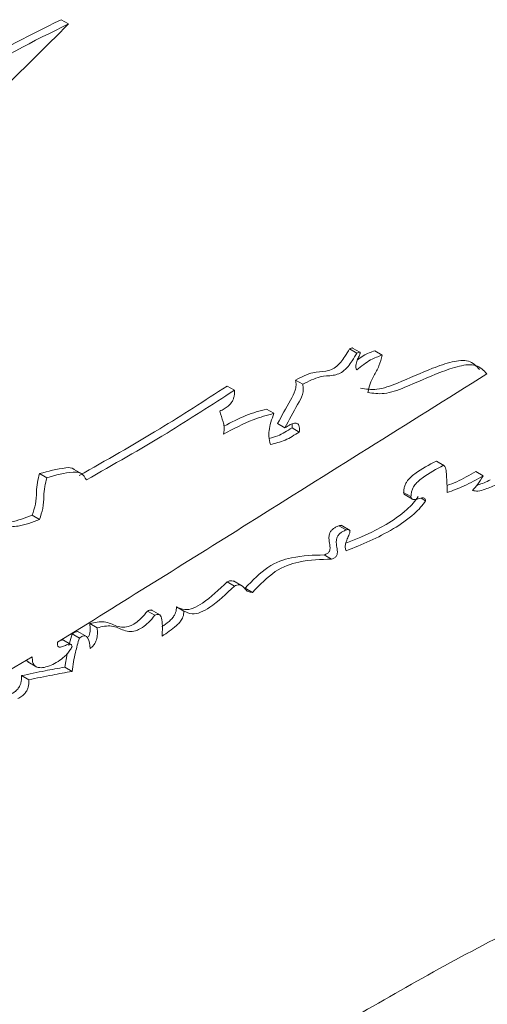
# Paper-space layout 'Sheet1' of a CAD drawing. Header units: millimetres. Extents: x 0 to 432, y 0 to 279.
# Tile 48 of 90: x 373.07 to 374.22, y 215.07 to 217.49. Entities that reach past the tile are written whole.
import ezdxf

# ---------------------------------------------------------------- set-up
doc = ezdxf.new("R2010")
doc.units = ezdxf.units.MM
doc.header["$LTSCALE"] = 0.5

psp = doc.layouts.new('Sheet1')

# ---------------------------------------------------------------- linework, layer by layer
at = {"color": 7, "linetype": 'Continuous', "lineweight": 15}
for p, q in [((373.1764, 217.4864), (373.1944, 217.4761)), ((373.8841, 216.6787), (373.902, 216.6683)), ((373.9095, 216.6702), (373.8915, 216.6805)), ((373.9464, 216.6737), (373.9644, 216.6633)), ((373.5836, 216.5873), (373.6015, 216.5769)), ((373.7514, 216.6021), (373.7694, 216.5917)), ((373.6806, 216.5308), (373.6986, 216.5204)), ((373.7076, 216.4951), (373.7255, 216.4847)), ((373.743, 216.4848), (373.7609, 216.4744)), ((374.0972, 216.4031), (374.1151, 216.3928)), ((374.1156, 216.3925), (374.0976, 216.4029)), ((373.1235, 216.3725), (373.1414, 216.3621)), ((373.2289, 216.3707), (373.2065, 216.3836)), ((374.1942, 216.3776), (374.2121, 216.3672)), ((374.017, 216.3263), (374.0349, 216.3159)), ((374.0204, 216.3199), (374.0383, 216.3096)), ((374.06, 216.312), (374.0708, 216.3058)), ((373.1054, 216.2701), (373.1234, 216.2597)), ((373.8578, 216.2444), (373.8758, 216.234)), ((373.8858, 216.2329), (373.8634, 216.2458)), ((373.8222, 216.1727), (373.8401, 216.1623)), ((373.5836, 216.1067), (373.6015, 216.0963)), ((373.6214, 216.096), (373.599, 216.109)), ((373.6279, 216.0912), (373.6459, 216.0809)), ((373.3886, 216.0349), (373.4065, 216.0246)), ((373.4201, 216.0247), (373.3976, 216.0377)), ((373.4596, 216.0454), (373.4775, 216.035)), ((373.2467, 216.0042), (373.2647, 215.9939)), ((373.1954, 215.9503), (373.2032, 215.9791)), ((373.2032, 215.9791), (373.2211, 215.9687)), ((373.24, 215.9718), (373.2175, 215.9848)), ((373.2004, 215.9531), (373.1825, 215.9634)), ((373.1851, 215.8972), (373.1911, 215.9301)), ((373.1056, 215.9224), (372.9907, 215.8561)), ((373.0945, 215.9105), (373.1169, 215.8976)), ((373.1851, 215.8972), (373.2031, 215.8868)), ((373.0789, 215.8765), (373.0969, 215.8661))]:
    psp.add_line(p, q, dxfattribs=at)
for points, knots in [([(373.1944, 217.4761), (373.0799, 217.3613), (372.8805, 217.1614), (372.6725, 216.9915), (372.5838, 216.9191)], [0, 0, 0, 0, 0.5738815, 1, 1, 1, 1]), ([(372.6277, 217.0371), (372.6705, 217.0961), (372.7583, 217.217), (372.9504, 217.3749), (373.0905, 217.444), (373.1764, 217.4864)], [0, 0, 0, 0, 0.269232, 0.551929, 1, 1, 1, 1]), ([(372.6457, 217.0267), (372.6885, 217.0857), (372.7763, 217.2066), (372.9683, 217.3645), (373.1085, 217.4337), (373.1944, 217.4761)], [0, 0, 0, 0, 0.269232, 0.551929, 1, 1, 1, 1]), ([(373.7514, 216.6021), (373.766, 216.6095), (373.792, 216.6226), (373.8195, 216.6224), (373.8392, 216.6267), (373.8523, 216.6346), (373.8636, 216.6464), (373.8741, 216.6608), (373.8805, 216.6723), (373.8841, 216.6787)], [0, 0, 0, 0, 0.302683, 0.539019, 0.638728, 0.734478, 0.805766, 0.891803, 1, 1, 1, 1]), ([(373.8841, 216.6787), (373.8853, 216.6792), (373.8874, 216.6802), (373.8898, 216.6808), (373.891, 216.6808), (373.8914, 216.6806), (373.8915, 216.6805)], [0, 0, 0, 0, 0.474086, 0.805177, 0.928017, 1, 1, 1, 1]), ([(373.7694, 216.5917), (373.7839, 216.5991), (373.8099, 216.6123), (373.8374, 216.612), (373.8572, 216.6163), (373.8703, 216.6242), (373.8816, 216.636), (373.892, 216.6505), (373.8984, 216.6619), (373.902, 216.6683)], [0, 0, 0, 0, 0.302683, 0.539019, 0.638728, 0.734478, 0.805766, 0.891803, 1, 1, 1, 1]), ([(373.902, 216.6683), (373.9033, 216.6689), (373.9054, 216.6698), (373.9077, 216.6704), (373.909, 216.6704), (373.9097, 216.6701), (373.9101, 216.6696), (373.9103, 216.6687), (373.91, 216.667), (373.9091, 216.6642), (373.9066, 216.6586), (373.9025, 216.6498), (373.8994, 216.6399), (373.8996, 216.6318), (373.9012, 216.6289), (373.902, 216.6273)], [0, 0, 0, 0, 0.084049, 0.142746, 0.164524, 0.182632, 0.198516, 0.213825, 0.245612, 0.285151, 0.363564, 0.537241, 0.752204, 0.867219, 1, 1, 1, 1]), ([(373.902, 216.6273), (373.9133, 216.6361), (373.9342, 216.6524), (373.9549, 216.6599), (373.9644, 216.6633)], [0, 0, 0, 0, 0.542832, 1, 1, 1, 1]), ([(373.9034, 216.6513), (373.9082, 216.6549), (373.9226, 216.6658), (373.9369, 216.6705), (373.9464, 216.6737)], [0, 0, 0, 0, 0.338027, 1, 1, 1, 1]), ([(373.9644, 216.6633), (373.9622, 216.6543), (373.9581, 216.637), (373.9447, 216.6141), (373.9335, 216.5924), (373.9307, 216.5787), (373.9292, 216.5716)], [0, 0, 0, 0, 0.288093, 0.556236, 0.768149, 1, 1, 1, 1]), ([(373.9113, 216.5819), (373.9243, 216.5799), (373.9519, 216.5755), (374.0135, 216.5983), (374.0757, 216.6271), (374.1344, 216.6477), (374.178, 216.6536), (374.1951, 216.6362), (374.2033, 216.6278)], [0, 0, 0, 0, 0.143377, 0.305286, 0.578169, 0.732102, 0.870056, 1, 1, 1, 1]), ([(373.9292, 216.5716), (373.9422, 216.5695), (373.9699, 216.5651), (374.0314, 216.5879), (374.0937, 216.6168), (374.1524, 216.6373), (374.1959, 216.6432), (374.213, 216.6258), (374.2213, 216.6174)], [0, 0, 0, 0, 0.143377, 0.305286, 0.578169, 0.732102, 0.870056, 1, 1, 1, 1]), ([(374.2213, 216.6174), (374.0264, 216.4949), (373.6752, 216.2741), (373.324, 216.0556), (373.1677, 215.9583)], [0, 0, 0, 0, 0.555071, 1, 1, 1, 1]), ([(373.2205, 216.3674), (373.2864, 216.4047), (373.4076, 216.4734), (373.5285, 216.5516), (373.5836, 216.5873)], [0, 0, 0, 0, 0.544335, 1, 1, 1, 1]), ([(373.7076, 216.4951), (373.7177, 216.5141), (373.7321, 216.5411), (373.7505, 216.5727), (373.7536, 216.5904), (373.7522, 216.598), (373.7514, 216.6021)], [0, 0, 0, 0, 0.53027, 0.749498, 0.862217, 1, 1, 1, 1]), ([(373.7255, 216.4847), (373.7357, 216.5038), (373.75, 216.5307), (373.7685, 216.5623), (373.7715, 216.5801), (373.7701, 216.5876), (373.7694, 216.5917)], [0, 0, 0, 0, 0.53027, 0.749498, 0.862217, 1, 1, 1, 1]), ([(373.2385, 216.357), (373.3044, 216.3944), (373.4255, 216.463), (373.5465, 216.5412), (373.6015, 216.5769)], [0, 0, 0, 0, 0.544335, 1, 1, 1, 1]), ([(373.6015, 216.5769), (373.6017, 216.5739), (373.602, 216.5685), (373.6006, 216.56), (373.5978, 216.5522), (373.5929, 216.5445), (373.5857, 216.5372), (373.5763, 216.5306), (373.5696, 216.5274), (373.5659, 216.5256)], [0, 0, 0, 0, 0.147309, 0.268994, 0.374886, 0.476632, 0.623287, 0.796077, 1, 1, 1, 1]), ([(373.5659, 216.5256), (373.5685, 216.5168), (373.5723, 216.5044), (373.5774, 216.4868), (373.5758, 216.4756), (373.5748, 216.4691)], [0, 0, 0, 0, 0.51199, 0.721013, 1, 1, 1, 1]), ([(373.5748, 216.4691), (373.5993, 216.4821), (373.6412, 216.5042), (373.6818, 216.5157), (373.6986, 216.5204)], [0, 0, 0, 0, 0.585521, 1, 1, 1, 1]), ([(373.576, 216.4888), (373.5941, 216.4982), (373.6295, 216.5167), (373.6638, 216.5262), (373.6806, 216.5308)], [0, 0, 0, 0, 0.510257, 1, 1, 1, 1]), ([(373.6986, 216.5204), (373.6934, 216.5058), (373.6865, 216.4862), (373.6855, 216.4604), (373.6883, 216.4503), (373.6902, 216.4438)], [0, 0, 0, 0, 0.5145874, 0.6896821, 1, 1, 1, 1]), ([(373.6872, 216.4587), (373.6941, 216.4605), (373.7123, 216.465), (373.7313, 216.4772), (373.743, 216.4848)], [0, 0, 0, 0, 0.382339, 1, 1, 1, 1]), ([(373.7609, 216.4744), (373.7611, 216.4776), (373.7614, 216.4833), (373.7601, 216.4903), (373.7573, 216.4948), (373.7524, 216.4969), (373.7452, 216.4958), (373.7359, 216.4916), (373.7292, 216.4871), (373.7255, 216.4847)], [0, 0, 0, 0, 0.148284, 0.270227, 0.376064, 0.477781, 0.62455, 0.797187, 1, 1, 1, 1]), ([(373.743, 216.4848), (373.7433, 216.4881), (373.7437, 216.4915), (373.7431, 216.4943), (373.743, 216.4944)], [0, 0, 0, 0, 0.956673, 1, 1, 1, 1]), ([(373.6902, 216.4438), (373.7021, 216.4466), (373.7252, 216.452), (373.7493, 216.4671), (373.7609, 216.4744)], [0, 0, 0, 0, 0.514772, 1, 1, 1, 1]), ([(373.1235, 216.3725), (373.1446, 216.3781), (373.1733, 216.3856), (373.2036, 216.388), (373.2082, 216.3823), (373.2084, 216.3819)], [0, 0, 0, 0, 0.725279, 0.983896, 1, 1, 1, 1]), ([(374.017, 216.3263), (374.0171, 216.3294), (374.0174, 216.3353), (374.0202, 216.3445), (374.0254, 216.3542), (374.0338, 216.3638), (374.0581, 216.3828), (374.0795, 216.394), (374.0972, 216.4031)], [0, 0, 0, 0, 0.084108, 0.1553, 0.22162, 0.325588, 0.444007, 1, 1, 1, 1]), ([(374.0349, 216.3159), (374.0351, 216.3191), (374.0353, 216.3249), (374.0381, 216.3341), (374.0433, 216.3438), (374.0517, 216.3534), (374.0761, 216.3724), (374.0975, 216.3836), (374.1151, 216.3928)], [0, 0, 0, 0, 0.084108, 0.1553, 0.22162, 0.325588, 0.444007, 1, 1, 1, 1]), ([(374.1151, 216.3928), (374.1162, 216.3919), (374.1188, 216.3897), (374.121, 216.381), (374.123, 216.3599), (374.1235, 216.3403), (374.1238, 216.326)], [0, 0, 0, 0, 0.081954, 0.187192, 0.411948, 1, 1, 1, 1]), ([(373.1054, 216.2701), (373.1084, 216.2793), (373.1149, 216.2992), (373.1157, 216.3251), (373.1172, 216.3496), (373.1215, 216.3652), (373.1235, 216.3725)], [0, 0, 0, 0, 0.257812, 0.55892, 0.793685, 1, 1, 1, 1]), ([(373.1234, 216.2597), (373.1264, 216.2689), (373.1329, 216.2889), (373.1336, 216.3148), (373.1351, 216.3392), (373.1394, 216.3548), (373.1414, 216.3621)], [0, 0, 0, 0, 0.257812, 0.55892, 0.793685, 1, 1, 1, 1]), ([(373.1414, 216.3621), (373.1631, 216.3686), (373.1926, 216.3774), (373.2273, 216.3755), (373.2347, 216.3631), (373.2385, 216.357)], [0, 0, 0, 0, 0.58477, 0.793285, 1, 1, 1, 1]), ([(374.1231, 216.3431), (374.1312, 216.3459), (374.1546, 216.3543), (374.1785, 216.3684), (374.1942, 216.3776)], [0, 0, 0, 0, 0.344756, 1, 1, 1, 1]), ([(374.1238, 216.326), (374.1376, 216.3308), (374.1668, 216.341), (374.1965, 216.3582), (374.2121, 216.3672)], [0, 0, 0, 0, 0.47383, 1, 1, 1, 1]), ([(374.2121, 216.3672), (374.2079, 216.3599), (374.2002, 216.3466), (374.1902, 216.336), (374.1857, 216.3312)], [0, 0, 0, 0, 0.549569, 1, 1, 1, 1]), ([(374.1857, 216.3312), (374.1901, 216.3301), (374.1995, 216.3278), (374.2212, 216.3353), (374.2374, 216.3422), (374.2475, 216.3466)], [0, 0, 0, 0, 0.247882, 0.526349, 1, 1, 1, 1]), ([(374.1967, 216.3438), (374.1975, 216.344), (374.2082, 216.3468), (374.2193, 216.3521), (374.2296, 216.357)], [0, 0, 0, 0, 0.0716611, 1, 1, 1, 1]), ([(373.8751, 216.2013), (373.9081, 216.2147), (373.9579, 216.2348), (374.014, 216.2736), (374.0404, 216.2986), (374.0489, 216.3106), (374.0529, 216.3161)], [0, 0, 0, 0, 0.54677, 0.828397, 0.92031, 1, 1, 1, 1]), ([(374.0204, 216.32), (374.0204, 216.32), (374.0193, 216.3203), (374.0179, 216.3222), (374.0173, 216.3249), (374.017, 216.3263)], [0, 0, 0, 0, 0.015209, 0.478332, 1, 1, 1, 1]), ([(374.0708, 216.3058), (374.0705, 216.3072), (374.0699, 216.3098), (374.0675, 216.3122), (374.0621, 216.3136), (374.0528, 216.3107), (374.0435, 216.3079), (374.0381, 216.3094), (374.0358, 216.3118), (374.0352, 216.3145), (374.0349, 216.3159)], [0, 0, 0, 0, 0.087747, 0.166019, 0.243885, 0.500533, 0.756425, 0.83392, 0.912024, 1, 1, 1, 1]), ([(373.8758, 216.1829), (373.9145, 216.1984), (373.9701, 216.2208), (374.0319, 216.2632), (374.0584, 216.2882), (374.0669, 216.3002), (374.0708, 216.3058)], [0, 0, 0, 0, 0.586302, 0.843365, 0.92726, 1, 1, 1, 1]), ([(372.8931, 216.1986), (372.9122, 216.2116), (372.9443, 216.2333), (372.9869, 216.2502), (373.0201, 216.2522), (373.0571, 216.2519), (373.0877, 216.2634), (373.1054, 216.2701)], [0, 0, 0, 0, 0.26152, 0.438061, 0.580004, 0.75628, 1, 1, 1, 1]), ([(372.911, 216.1883), (372.9302, 216.2012), (372.9623, 216.2229), (373.0049, 216.2399), (373.0381, 216.2419), (373.0751, 216.2416), (373.1056, 216.253), (373.1234, 216.2597)], [0, 0, 0, 0, 0.26152, 0.438061, 0.580004, 0.75628, 1, 1, 1, 1]), ([(373.8222, 216.1727), (373.8235, 216.1731), (373.826, 216.174), (373.8294, 216.1758), (373.8321, 216.178), (373.8343, 216.1808), (373.8356, 216.184), (373.8363, 216.1872), (373.8366, 216.1949), (373.8346, 216.2039), (373.8332, 216.2152), (373.8344, 216.2242), (373.8375, 216.2301), (373.84, 216.2334), (373.844, 216.2372), (373.8501, 216.2412), (373.855, 216.2432), (373.8578, 216.2444)], [0, 0, 0, 0, 0.055215, 0.09856, 0.132756, 0.164656, 0.195074, 0.228236, 0.265891, 0.451692, 0.57921, 0.687949, 0.722978, 0.760877, 0.804778, 0.888155, 1, 1, 1, 1]), ([(373.8578, 216.2444), (373.8592, 216.2447), (373.8616, 216.2452), (373.8643, 216.2452), (373.8653, 216.2446), (373.8656, 216.2445)], [0, 0, 0, 0, 0.505106, 0.880439, 1, 1, 1, 1]), ([(373.8401, 216.1623), (373.8415, 216.1628), (373.844, 216.1636), (373.8473, 216.1655), (373.8501, 216.1677), (373.8522, 216.1704), (373.8536, 216.1736), (373.8542, 216.1769), (373.8545, 216.1846), (373.8526, 216.1935), (373.8512, 216.2049), (373.8524, 216.2139), (373.8555, 216.2197), (373.858, 216.223), (373.862, 216.2269), (373.8681, 216.2309), (373.873, 216.2329), (373.8758, 216.234)], [0, 0, 0, 0, 0.055215, 0.09856, 0.132756, 0.164656, 0.195074, 0.228236, 0.265891, 0.451692, 0.57921, 0.687949, 0.722978, 0.760877, 0.804778, 0.888155, 1, 1, 1, 1]), ([(373.8758, 216.234), (373.8772, 216.2343), (373.8796, 216.2349), (373.8824, 216.2348), (373.884, 216.234), (373.8848, 216.2329), (373.8854, 216.2307), (373.8846, 216.2264), (373.8817, 216.2189), (373.8777, 216.2099), (373.8743, 216.1998), (373.8729, 216.1899), (373.8748, 216.1853), (373.8758, 216.1829)], [0, 0, 0, 0, 0.083717, 0.145925, 0.178526, 0.206705, 0.233119, 0.305009, 0.395375, 0.565756, 0.703265, 0.842982, 1, 1, 1, 1]), ([(373.6279, 216.0912), (373.6463, 216.1102), (373.6833, 216.1483), (373.7524, 216.1713), (373.7961, 216.1722), (373.8222, 216.1727)], [0, 0, 0, 0, 0.28528, 0.572058, 1, 1, 1, 1]), ([(373.6459, 216.0809), (373.6643, 216.0999), (373.7013, 216.138), (373.7704, 216.1609), (373.814, 216.1618), (373.8401, 216.1623)], [0, 0, 0, 0, 0.28528, 0.572058, 1, 1, 1, 1]), ([(373.4596, 216.0454), (373.4659, 216.0423), (373.4778, 216.0365), (373.5007, 216.0409), (373.5367, 216.0618), (373.5638, 216.0877), (373.5836, 216.1067)], [0, 0, 0, 0, 0.192823, 0.361722, 0.53202, 1, 1, 1, 1]), ([(373.4775, 216.035), (373.4839, 216.0319), (373.4957, 216.0261), (373.5187, 216.0306), (373.5547, 216.0514), (373.5817, 216.0773), (373.6015, 216.0963)], [0, 0, 0, 0, 0.192823, 0.361722, 0.53202, 1, 1, 1, 1]), ([(373.5836, 216.1067), (373.5877, 216.1083), (373.5944, 216.111), (373.5991, 216.1083), (373.601, 216.1073)], [0, 0, 0, 0, 0.614082, 1, 1, 1, 1]), ([(373.6015, 216.0963), (373.6056, 216.0978), (373.6132, 216.1007), (373.6216, 216.0964), (373.6279, 216.0894), (373.6345, 216.0813), (373.642, 216.081), (373.6459, 216.0809)], [0, 0, 0, 0, 0.206137, 0.38648, 0.568381, 0.782329, 1, 1, 1, 1]), ([(373.2467, 216.0042), (373.2592, 216.0071), (373.2842, 216.0128), (373.3108, 215.9961), (373.3373, 215.9933), (373.3589, 216.005), (373.3738, 216.0175), (373.3833, 216.0288), (373.3886, 216.0349)], [0, 0, 0, 0, 0.2410634, 0.4854469, 0.7158746, 0.7968239, 0.8889141, 1, 1, 1, 1]), ([(373.2647, 215.9939), (373.2771, 215.9967), (373.3022, 216.0024), (373.3287, 215.9858), (373.3553, 215.983), (373.3769, 215.9947), (373.3917, 216.0071), (373.4013, 216.0184), (373.4065, 216.0246)], [0, 0, 0, 0, 0.2410634, 0.4854469, 0.7158746, 0.7968239, 0.8889141, 1, 1, 1, 1]), ([(373.3886, 216.0349), (373.3903, 216.0357), (373.3934, 216.0372), (373.3974, 216.0376), (373.3991, 216.0366), (373.3998, 216.0362)], [0, 0, 0, 0, 0.412648, 0.76889, 1, 1, 1, 1]), ([(373.4065, 216.0246), (373.4082, 216.0254), (373.4114, 216.0269), (373.4157, 216.0271), (373.4195, 216.0254), (373.4223, 216.0207), (373.4257, 216.0042), (373.4248, 215.9873), (373.4241, 215.9733)], [0, 0, 0, 0, 0.081991, 0.152774, 0.21931, 0.323018, 0.43998, 1, 1, 1, 1]), ([(373.4238, 215.9968), (373.4297, 216.0008), (373.4382, 216.0065), (373.4486, 216.0165), (373.4542, 216.0241), (373.4575, 216.0315), (373.4594, 216.0385), (373.4595, 216.043), (373.4596, 216.0454)], [0, 0, 0, 0, 0.361995, 0.52227, 0.669178, 0.767138, 0.874236, 1, 1, 1, 1]), ([(373.4241, 215.9733), (373.436, 215.9812), (373.4504, 215.9909), (373.4666, 216.0061), (373.4721, 216.0137), (373.4755, 216.0211), (373.4773, 216.0281), (373.4775, 216.0326), (373.4775, 216.035)], [0, 0, 0, 0, 0.5332598, 0.650511, 0.7579829, 0.8296474, 0.9079957, 1, 1, 1, 1]), ([(373.2437, 215.9717), (373.2442, 215.9728), (373.2466, 215.9786), (373.248, 215.9902), (373.2472, 215.9992), (373.2467, 216.0042)], [0, 0, 0, 0, 0.088473, 0.494156, 1, 1, 1, 1]), ([(373.2032, 215.9791), (373.2057, 215.9807), (373.2103, 215.9837), (373.2162, 215.9851), (373.2187, 215.9838), (373.2197, 215.9832)], [0, 0, 0, 0, 0.4316761, 0.7750067, 1, 1, 1, 1]), ([(373.2476, 215.9431), (373.2494, 215.9445), (373.2527, 215.9471), (373.2572, 215.9524), (373.2606, 215.9583), (373.2642, 215.9672), (373.2661, 215.9798), (373.2652, 215.9889), (373.2647, 215.9939)], [0, 0, 0, 0, 0.119844, 0.228206, 0.332863, 0.441316, 0.689963, 1, 1, 1, 1]), ([(373.1677, 215.9583), (373.1675, 215.9566), (373.1672, 215.9536), (373.1678, 215.9499), (373.1691, 215.9475), (373.1726, 215.9456), (373.1801, 215.9476), (373.1893, 215.9519), (373.1969, 215.9544), (373.2008, 215.9531), (373.2024, 215.9512), (373.2029, 215.9492), (373.2031, 215.9481)], [0, 0, 0, 0, 0.082542, 0.14909, 0.206304, 0.260744, 0.440269, 0.643783, 0.827752, 0.882429, 0.937827, 1, 1, 1, 1]), ([(373.175, 215.9629), (373.177, 215.9636), (373.1798, 215.9646), (373.1818, 215.9637), (373.1824, 215.9634)], [0, 0, 0, 0, 0.708301, 1, 1, 1, 1]), ([(373.2031, 215.8868), (373.2055, 215.9023), (373.2097, 215.9292), (373.2177, 215.957), (373.2211, 215.9687)], [0, 0, 0, 0, 0.575763, 1, 1, 1, 1]), ([(373.2211, 215.9687), (373.2237, 215.9704), (373.2283, 215.9734), (373.2346, 215.9746), (373.239, 215.9728), (373.2452, 215.9638), (373.2465, 215.9525), (373.2476, 215.9431)], [0, 0, 0, 0, 0.151628, 0.272225, 0.380926, 0.492219, 1, 1, 1, 1]), ([(373.2031, 215.9481), (373.2015, 215.9449), (373.1982, 215.9381), (373.1904, 215.9288), (373.1738, 215.9133), (373.1528, 215.9013), (373.1311, 215.8954), (373.1183, 215.8962), (373.11, 215.9017), (373.1056, 215.9102), (373.1056, 215.9182), (373.1056, 215.9224)], [0, 0, 0, 0, 0.0605752, 0.1301487, 0.2095176, 0.4827589, 0.6220626, 0.7516668, 0.8325757, 0.9128516, 1, 1, 1, 1]), ([(373.0969, 215.9096), (373.0952, 215.9103), (373.093, 215.9113), (373.0919, 215.9138), (373.0916, 215.9144)], [0, 0, 0, 0, 0.767212, 1, 1, 1, 1]), ([(373.0789, 215.8765), (373.0983, 215.8806), (373.1338, 215.8881), (373.169, 215.8944), (373.1851, 215.8972)], [0, 0, 0, 0, 0.543525, 1, 1, 1, 1]), ([(373.0969, 215.8661), (373.1162, 215.8702), (373.1518, 215.8778), (373.187, 215.884), (373.2031, 215.8868)], [0, 0, 0, 0, 0.543525, 1, 1, 1, 1]), ([(373.0524, 215.8305), (373.0557, 215.8322), (373.0616, 215.8354), (373.0697, 215.8429), (373.0752, 215.8513), (373.0781, 215.8598), (373.0793, 215.8682), (373.0791, 215.8736), (373.0789, 215.8765)], [0, 0, 0, 0, 0.217209, 0.394216, 0.55181, 0.680656, 0.827209, 1, 1, 1, 1]), ([(373.0704, 215.8201), (373.0737, 215.8219), (373.0796, 215.8251), (373.0877, 215.8325), (373.0931, 215.841), (373.096, 215.8495), (373.0973, 215.8579), (373.097, 215.8632), (373.0969, 215.8661)], [0, 0, 0, 0, 0.217209, 0.394216, 0.55181, 0.680656, 0.827209, 1, 1, 1, 1]), ([(373.9149, 215.0498), (374.0586, 215.1321), (374.3451, 215.2961), (374.7819, 215.4568), (375.0538, 215.3109), (375.1806, 215.0816), (375.1911, 214.9204), (375.1964, 214.8398)], [0, 0, 0, 0, 0.251249, 0.500787, 0.7493745, 0.8746426, 1, 1, 1, 1])]:
    psp.add_open_spline(points, degree=3, knots=knots, dxfattribs=at)

doc.saveas('drawing.dxf')
